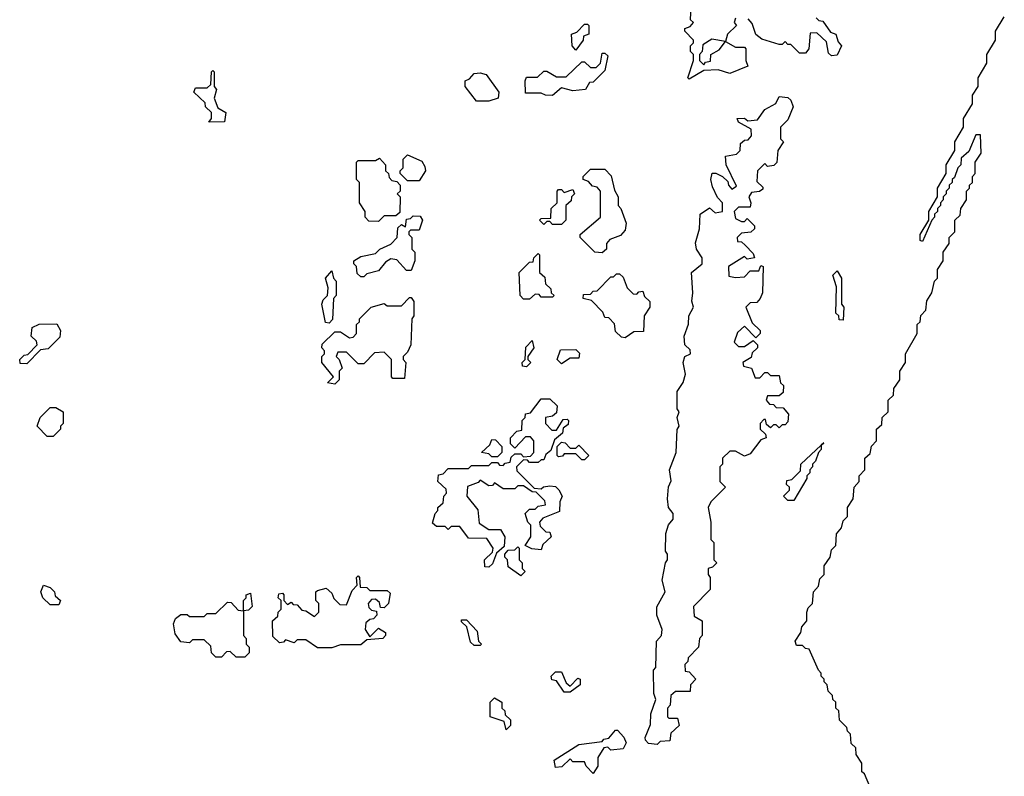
# Model space of a CAD drawing. Extents: x 2708302 to 2968450, y 494490 to 722710.
# Tile 83 of 256: x 2796150 to 2799540, y 649570 to 652175. Entities that reach past the tile are written whole.
import ezdxf

# ---------------------------------------------------------------- set-up
doc = ezdxf.new("R2010")
doc.units = 0

msp = doc.modelspace()

# ---------------------------------------------------------------- linework, layer by layer
at = {"layer": '0CON20XD'}
for points in [[(2798615, 652180), (2798610, 652165), (2798617.5, 652155), (2798587.5, 652125), (2798580, 652100), (2798615, 652080), (2798645, 652080), (2798650, 652075), (2798650, 652035), (2798657.5, 652015), (2798595, 651990), (2798555, 652002.5), (2798505, 652000), (2798455, 651970), (2798450, 651975), (2798470, 652035), (2798470, 652055), (2798460, 652065), (2798460, 652085), (2798470, 652095), (2798470, 652105), (2798440, 652135), (2798440, 652145), (2798458.3, 652151.7), (2798470, 652165), (2798460, 652175), (2798461.7, 652221.7)], [(2798891.7, 652181.7), (2798901.7, 652171.7), (2798915, 652170), (2798941.7, 652131.7), (2798960, 652125), (2798968.3, 652098.3), (2798980, 652085), (2798965, 652053.3), (2798945, 652050), (2798935, 652060), (2798928.3, 652098.3), (2798895, 652130), (2798871.7, 652128.3), (2798867.5, 652075), (2798855, 652060), (2798835, 652060), (2798805, 652090), (2798795, 652090), (2798785, 652100), (2798775, 652090), (2798765, 652090), (2798705, 652107.5), (2798684.2, 652124.2), (2798671.7, 652161.7), (2798658.3, 652178.3)], [(2799368.3, 651631.7), (2799360, 651625), (2799360, 651615), (2799350, 651605), (2799350, 651595), (2799340, 651585), (2799340, 651575), (2799330, 651565), (2799330, 651555), (2799320, 651545), (2799320, 651535), (2799310, 651525), (2799310, 651515), (2799300, 651505), (2799300, 651495), (2799290, 651485), (2799258.3, 651411.7), (2799250, 651415), (2799250, 651435), (2799280, 651485), (2799280, 651515), (2799310, 651565), (2799310, 651595), (2799340, 651645), (2799340, 651675), (2799370, 651725), (2799370, 651755), (2799400, 651805), (2799400, 651835), (2799430, 651885), (2799430, 651915), (2799450, 651945), (2799450, 651975), (2799480, 652025), (2799480, 652055), (2799510, 652105), (2799510, 652135), (2799540, 652185)], [(2798065, 652070), (2798052.5, 652085), (2798050, 652125), (2798068.3, 652131.7), (2798095, 652160), (2798105, 652160), (2798110, 652155), (2798110, 652125), (2798091.7, 652118.3), (2798090, 652105), (2798065, 652070)], [(2798505, 652020), (2798511.7, 652028.3), (2798528.3, 652031.7), (2798530, 652055), (2798558.3, 652071.7), (2798580, 652100), (2798532.5, 652107.5), (2798501.7, 652088.3), (2798500, 652065), (2798490, 652055), (2798490, 652035), (2798505, 652020)], [(2797985, 651914), (2797960, 651915), (2797945, 651922.5), (2797891.7, 651921.7), (2797890, 651965), (2797895, 651977.5), (2797932.5, 651977.5), (2797955, 651997.5), (2797965, 651997.5), (2797998.3, 651978.3), (2798031.7, 651978.3), (2798085, 652030), (2798095, 652030), (2798115, 652010), (2798135, 652010), (2798150, 652025), (2798155, 652060), (2798165, 652060), (2798175, 652050), (2798165, 652000), (2798125, 651960), (2798111.7, 651958.3), (2798097.5, 651935), (2798055, 651930), (2798015, 651940), (2797985, 651914)], [(2796801.7, 651821.7), (2796810, 651835), (2796810, 651855), (2796790, 651875), (2796788.3, 651888.3), (2796750, 651925), (2796755, 651940), (2796795, 651940), (2796808.3, 651951.7), (2796810, 651995), (2796815, 652000), (2796820, 651995), (2796820, 651945), (2796827.5, 651935), (2796820, 651905), (2796831.7, 651871.7), (2796860, 651855), (2796855, 651823.8), (2796801.7, 651821.7)], [(2797765, 651894.5), (2797722.5, 651895), (2797683.3, 651945), (2797683.3, 651965), (2797698.3, 651971.7), (2797715, 651990), (2797735, 651992.5), (2797756.2, 651986.2), (2797800, 651925), (2797797.5, 651905), (2797765, 651894.5)], [(2798345, 649680), (2798315, 649682.5), (2798304.1, 649694.1), (2798303.9, 649703.9), (2798321.7, 649748.3), (2798322.5, 649785), (2798340, 649835), (2798333.3, 649855), (2798332.5, 649935), (2798340, 649945), (2798342.5, 650035), (2798360, 650055), (2798362.5, 650075), (2798343.3, 650125), (2798343.6, 650153.6), (2798372.5, 650205), (2798362.5, 650245), (2798373.3, 650305), (2798380, 650315), (2798380, 650335), (2798373.8, 650345), (2798374.2, 650405.8), (2798383.9, 650436.1), (2798400, 650455), (2798400, 650475), (2798383.8, 650495), (2798380, 650525), (2798383.6, 650566.4), (2798393, 650587), (2798386.7, 650625), (2798410, 650685), (2798413.6, 650763.6), (2798420, 650775), (2798414, 650805), (2798420, 650825), (2798414, 650835), (2798413.3, 650895), (2798434.2, 650925.8), (2798442.5, 650955), (2798433.8, 650995), (2798440, 651015), (2798460, 651025), (2798458.3, 651038.3), (2798440, 651055), (2798437.5, 651085), (2798453, 651127), (2798453.3, 651155), (2798470, 651185), (2798463.6, 651206.4), (2798467.5, 651235), (2798462.5, 651305), (2798500, 651335), (2798500, 651355), (2798480, 651385), (2798476.4, 651406.4), (2798490, 651455), (2798493.3, 651505), (2798525, 651527.5), (2798545, 651510), (2798570, 651515), (2798570, 651545), (2798553, 651563), (2798535, 651600), (2798530, 651625), (2798533.9, 651646.1), (2798547, 651647), (2798570, 651635), (2798588.3, 651618.3), (2798590, 651605), (2798601.7, 651591.7), (2798618.3, 651601.7), (2798582.5, 651675), (2798580, 651705), (2798618.3, 651711.7), (2798630, 651725), (2798631.7, 651748.3), (2798645, 651760), (2798658.3, 651761.7), (2798670, 651775), (2798668.3, 651798.3), (2798625, 651822.5), (2798620, 651835), (2798645, 651836), (2798657, 651827), (2798690, 651830), (2798715, 651866.2), (2798753, 651887), (2798765, 651910), (2798795, 651907.5), (2798805, 651897.5), (2798812.5, 651875), (2798795, 651830), (2798770, 651805), (2798770, 651765), (2798780, 651755), (2798760, 651725), (2798757, 651683), (2798747, 651673), (2798725, 651670), (2798715, 651680), (2798690, 651655), (2798688.3, 651618.3), (2798708.3, 651598.3), (2798708.3, 651591.7), (2798697, 651583), (2798670, 651580), (2798660, 651565), (2798667.5, 651545), (2798665, 651530), (2798625, 651530), (2798610, 651515), (2798615, 651490), (2798635, 651480), (2798645, 651480), (2798655, 651490), (2798680, 651465), (2798680, 651455), (2798667, 651443), (2798635, 651440), (2798620, 651425), (2798621.7, 651411.7), (2798635, 651410), (2798648.3, 651398.3), (2798675, 651370), (2798680, 651355), (2798655, 651350), (2798645, 651360), (2798590, 651325), (2798591.7, 651291.7), (2798615, 651287.5), (2798645, 651290), (2798665, 651310), (2798695, 651310), (2798701.7, 651328.3), (2798710, 651325), (2798707.5, 651235), (2798700, 651215), (2798688.3, 651201.7), (2798665, 651200), (2798650, 651185), (2798671.7, 651131.7), (2798700, 651105), (2798700, 651095), (2798685, 651080), (2798645, 651120), (2798621.7, 651098.3), (2798610, 651065), (2798625, 651050), (2798645, 651050), (2798675, 651070), (2798690, 651055), (2798690, 651045), (2798671.7, 651028.3), (2798668.3, 651011.7), (2798640, 650995), (2798641.7, 650981.7), (2798670, 650975), (2798681.7, 650941.7), (2798698.3, 650941.7), (2798715, 650960), (2798725, 650960), (2798735, 650950), (2798765, 650950), (2798770, 650925), (2798780, 650915), (2798778.3, 650891.7), (2798765, 650880), (2798725, 650880), (2798720, 650865), (2798731.7, 650851.7), (2798745, 650850), (2798755, 650840), (2798778.3, 650838.3), (2798797, 650817), (2798795, 650790), (2798785, 650780), (2798775, 650780), (2798765, 650770), (2798755, 650780), (2798745, 650780), (2798735, 650770), (2798721.7, 650781.7), (2798718.3, 650798.3), (2798711.7, 650798.3), (2798700, 650785), (2798700, 650765), (2798718.3, 650748.3), (2798720, 650735), (2798701.7, 650728.3), (2798665, 650680), (2798645, 650672.5), (2798615, 650690), (2798595, 650690), (2798570, 650665), (2798570, 650645), (2798560, 650635), (2798560, 650585), (2798580, 650565), (2798530, 650515), (2798520, 650495), (2798530, 650445), (2798530, 650385), (2798540, 650375), (2798540, 650315), (2798550, 650305), (2798535, 650290), (2798520, 650285), (2798520, 650265), (2798527.5, 650255), (2798527, 650213), (2798470, 650155), (2798471.7, 650121.7), (2798500, 650105), (2798500, 650055), (2798490, 650045), (2798487.5, 650015), (2798451.7, 649978.3), (2798450, 649965), (2798440, 649955), (2798441.7, 649931.7), (2798455, 649930), (2798477.5, 649905), (2798460, 649885), (2798458.3, 649861.7), (2798408.3, 649861.7), (2798391.7, 649848.3), (2798390, 649815), (2798380, 649805), (2798380, 649775), (2798385, 649770), (2798415, 649770), (2798420, 649745), (2798391.7, 649718.3), (2798388.3, 649691.7), (2798355, 649690), (2798345, 649680)], [(2799090, 649505), (2799058.3, 649578.3), (2799050, 649585), (2799050, 649615), (2799030, 649645), (2799028.3, 649668.3), (2799013, 649683), (2799010, 649715), (2799000, 649725), (2798998.3, 649738.3), (2798973, 649763), (2798970, 649795), (2798960, 649805), (2798960, 649825), (2798950, 649835), (2798948.3, 649848.3), (2798933, 649863), (2798930, 649885), (2798920, 649895), (2798920, 649905), (2798910, 649915), (2798910, 649925), (2798900, 649935), (2798868.3, 650008.3), (2798855, 650010), (2798845, 650020), (2798825, 650020), (2798820, 650035), (2798840, 650065), (2798842.5, 650085), (2798860, 650105), (2798860, 650135), (2798865, 650150), (2798880, 650165), (2798882.5, 650205), (2798900, 650225), (2798905, 650250), (2798920, 650265), (2798920, 650295), (2798940, 650325), (2798945, 650350), (2798960, 650365), (2798962.5, 650405), (2798980, 650425), (2798985, 650450), (2799000, 650465), (2799000, 650495), (2799020, 650525), (2799022.5, 650565), (2799040, 650585), (2799040, 650605), (2799060, 650625), (2799060, 650665), (2799078.3, 650681.7), (2799083.3, 650706.7), (2799100, 650725), (2799100, 650765), (2799118.3, 650781.7), (2799120, 650805), (2799140, 650825), (2799140, 650865), (2799158.3, 650881.7), (2799160, 650905), (2799180, 650935), (2799180, 650965), (2799200, 650995), (2799200, 651025), (2799240, 651095), (2799240, 651125), (2799250, 651135), (2799253, 651157), (2799270, 651175), (2799273, 651207), (2799290, 651235), (2799300, 651275), (2799310, 651285), (2799310, 651315), (2799330, 651345), (2799330, 651375), (2799350, 651405), (2799350, 651425), (2799370, 651445), (2799370, 651485), (2799388.3, 651501.7), (2799390, 651525), (2799410, 651555), (2799410, 651585), (2799420, 651595), (2799420, 651605), (2799430, 651615), (2799430, 651635), (2799440, 651645), (2799440, 651685), (2799460, 651715), (2799458.3, 651778.3), (2799441.7, 651778.3), (2799418.3, 651721.7), (2799391.7, 651698.3), (2799390, 651675), (2799380, 651665), (2799368.3, 651631.7)], [(2797385, 651480), (2797351.7, 651481.7), (2797340, 651495), (2797340, 651515), (2797320, 651545), (2797320, 651615), (2797310, 651625), (2797310, 651685), (2797315, 651690), (2797375, 651690), (2797388.3, 651698.3), (2797410, 651675), (2797410, 651655), (2797420, 651645), (2797421.7, 651631.7), (2797431.7, 651621.7), (2797448.3, 651618.3), (2797460, 651605), (2797460, 651585), (2797450, 651575), (2797460, 651565), (2797458.3, 651511.7), (2797445, 651500), (2797405, 651500), (2797385, 651480)], [(2797525, 651620), (2797485, 651620), (2797460, 651645), (2797460, 651655), (2797470, 651665), (2797470, 651695), (2797485, 651710), (2797535, 651687.5), (2797545, 651670), (2797547.5, 651655), (2797525, 651620)], [(2798155, 651372.5), (2798130, 651375), (2798080, 651425), (2798080, 651435), (2798150, 651495), (2798150, 651585), (2798138.3, 651598.3), (2798121.7, 651601.7), (2798108.3, 651618.3), (2798090, 651625), (2798090, 651635), (2798115, 651660), (2798165, 651660), (2798187, 651637), (2798198.3, 651588.3), (2798210, 651565), (2798210, 651535), (2798220, 651525), (2798237.5, 651475), (2798235, 651450), (2798218.3, 651431.7), (2798181.7, 651418.3), (2798170, 651405), (2798170, 651385), (2798155, 651372.5)], [(2798015, 651470), (2797985, 651470), (2797975, 651480), (2797965, 651480), (2797955, 651470), (2797940, 651485), (2797945, 651490), (2797978.3, 651491.7), (2797980, 651525), (2798000, 651545), (2798000, 651585), (2798005, 651590), (2798015, 651590), (2798025, 651580), (2798055, 651590), (2798060, 651575), (2798050, 651565), (2798048.3, 651551.7), (2798030, 651535), (2798030, 651485), (2798015, 651470)], [(2797335, 651290), (2797325, 651290), (2797311.7, 651301.7), (2797310, 651325), (2797300, 651335), (2797300, 651345), (2797325, 651360), (2797375, 651370), (2797390, 651385), (2797428.3, 651401.7), (2797450, 651425), (2797451.7, 651458.3), (2797465, 651470), (2797478.3, 651461.7), (2797481.7, 651488.3), (2797495, 651490), (2797505, 651500), (2797528.3, 651498.3), (2797536.7, 651485), (2797525, 651450), (2797495, 651450), (2797490, 651445), (2797490, 651435), (2797500, 651425), (2797500, 651385), (2797510, 651375), (2797510, 651345), (2797498.3, 651311.7), (2797481.7, 651311.7), (2797448.3, 651348.3), (2797428.3, 651351.7), (2797410, 651340), (2797385, 651310), (2797345, 651300), (2797335, 651290)], [(2797905, 651212.5), (2797885, 651212.5), (2797873.3, 651225), (2797870, 651305), (2797905, 651340), (2797918.3, 651341.7), (2797920, 651355), (2797935, 651370), (2797940, 651365), (2797940, 651305), (2797958.3, 651288.3), (2797960, 651265), (2797978.3, 651248.3), (2797980, 651235), (2797990, 651225), (2797985, 651220), (2797945, 651220), (2797938.3, 651228.3), (2797925, 651230), (2797905, 651212.5)], [(2797215, 651130), (2797203, 651133), (2797190, 651195), (2797195, 651210), (2797210, 651225), (2797211.7, 651251.7), (2797202.5, 651285), (2797225, 651310), (2797230, 651285), (2797240, 651275), (2797240, 651225), (2797230, 651215), (2797227, 651143), (2797215, 651130)], [(2798235, 651080), (2798221.7, 651081.7), (2798201.7, 651101.7), (2798198.3, 651128.3), (2798178.3, 651148.3), (2798165, 651150), (2798158.3, 651168.3), (2798118.3, 651208.3), (2798090, 651215), (2798091.7, 651228.3), (2798115, 651230), (2798125, 651240), (2798138.3, 651241.7), (2798185, 651290), (2798195, 651290), (2798205, 651300), (2798215, 651300), (2798228.3, 651288.3), (2798241.7, 651251.7), (2798261.7, 651231.7), (2798275, 651230), (2798281.7, 651238.3), (2798295, 651240), (2798301.7, 651221.7), (2798320, 651205), (2798320, 651185), (2798300, 651155), (2798298.3, 651101.7), (2798265, 651100), (2798235, 651080)], [(2798985, 651140), (2798971.7, 651141.7), (2798970, 651155), (2798960, 651165), (2798962.5, 651255), (2798950, 651295), (2798965, 651310), (2798980, 651285), (2798980, 651195), (2798987.5, 651185), (2798985, 651140)], [(2797235, 650920), (2797210, 650925), (2797230, 650945), (2797190, 650995), (2797190, 651015), (2797200, 651025), (2797200, 651035), (2797190, 651045), (2797191.7, 651058.3), (2797235, 651100), (2797255, 651100), (2797285, 651080), (2797298.3, 651081.7), (2797310, 651095), (2797310, 651125), (2797320, 651135), (2797320, 651145), (2797360, 651185), (2797405, 651197.5), (2797415, 651190), (2797465, 651190), (2797491.7, 651218.3), (2797498.3, 651218.3), (2797507.5, 651205), (2797507.5, 651155), (2797500, 651145), (2797496.7, 651055), (2797485, 651030), (2797470, 651015), (2797470, 651005), (2797480, 650995), (2797475, 650940), (2797435, 650940), (2797430, 650945), (2797430, 651005), (2797405, 651030), (2797371.7, 651028.3), (2797335, 650990), (2797315, 650990), (2797275, 651030), (2797245, 651030), (2797240, 651015), (2797250, 651005), (2797260, 650975), (2797250, 650965), (2797250, 650935), (2797235, 650920)], [(2796175, 650990), (2796151.7, 650991.7), (2796150, 651005), (2796165, 651020), (2796178.3, 651021.7), (2796210, 651055), (2796208.3, 651068.3), (2796190, 651085), (2796192.5, 651115), (2796217, 651127), (2796278.3, 651128.3), (2796290, 651105), (2796288.3, 651081.7), (2796248.3, 651041.7), (2796221.7, 651038.3), (2796175, 650990)], [(2797895, 650980), (2797881.7, 650981.7), (2797880, 650995), (2797890, 651005), (2797893, 651047), (2797915, 651070), (2797920, 651045), (2797900, 651015), (2797900, 651005), (2797910, 650995), (2797895, 650980)], [(2798015, 650990), (2798000, 651005), (2798011.7, 651038.3), (2798065, 651040), (2798077, 651027), (2798075, 651010), (2798045, 651010), (2798015, 650990)], [(2797765, 650290), (2797751.7, 650291.7), (2797750, 650315), (2797778.3, 650341.7), (2797780, 650355), (2797758.3, 650388.3), (2797695, 650390), (2797665, 650430), (2797635, 650430), (2797625, 650420), (2797615, 650430), (2797585, 650430), (2797571.7, 650441.7), (2797580, 650475), (2797590, 650485), (2797590, 650495), (2797608.3, 650511.7), (2797610, 650535), (2797620, 650545), (2797618.3, 650558.3), (2797590, 650585), (2797591.7, 650608.3), (2797608.3, 650611.7), (2797625, 650630), (2797695, 650630), (2797705, 650640), (2797765, 650640), (2797775, 650650), (2797795, 650650), (2797801.7, 650641.7), (2797815, 650640), (2797821.7, 650648.3), (2797838.3, 650651.7), (2797841.7, 650668.3), (2797855, 650680), (2797875, 650680), (2797885, 650670), (2797908.3, 650671.7), (2797920, 650685), (2797920, 650725), (2797908.3, 650738.3), (2797891.7, 650738.3), (2797855, 650700), (2797840, 650715), (2797840, 650735), (2797861.7, 650758.3), (2797878.3, 650761.7), (2797880, 650795), (2797890, 650805), (2797891.7, 650818.3), (2797908.3, 650821.7), (2797945, 650870), (2797975, 650870), (2798000, 650845), (2797998.3, 650821.7), (2797985, 650810), (2797960, 650805), (2797960, 650785), (2797981.7, 650761.7), (2797998.3, 650761.7), (2798021.7, 650798.3), (2798035, 650800), (2798040, 650795), (2798038.3, 650781.7), (2798021.7, 650768.3), (2798018.3, 650751.7), (2797991.7, 650728.3), (2797978.3, 650691.7), (2797961.7, 650678.3), (2797955, 650660), (2797945, 650660), (2797935, 650650), (2797905, 650650), (2797898.3, 650658.3), (2797885, 650660), (2797860, 650635), (2797861.7, 650621.7), (2797921.7, 650561.7), (2797945, 650560), (2797953, 650567), (2797975, 650570), (2797995, 650567.5), (2798006.7, 650556.7), (2798017.5, 650535), (2798010, 650515), (2798008.3, 650481.7), (2797951.7, 650458.3), (2797940, 650445), (2797941.7, 650431.7), (2797961.7, 650411.7), (2797975, 650410), (2797980, 650395), (2797951.7, 650368.3), (2797945, 650350), (2797913, 650353), (2797890, 650365), (2797910, 650395), (2797910, 650435), (2797900, 650445), (2797890, 650475), (2797905, 650490), (2797925, 650490), (2797935, 650500), (2797960, 650505), (2797958.3, 650518.3), (2797928.3, 650548.3), (2797915, 650550), (2797885, 650570), (2797865, 650570), (2797855, 650560), (2797815, 650560), (2797785, 650580), (2797778.3, 650571.7), (2797765, 650570), (2797735, 650590), (2797728.3, 650581.7), (2797691.7, 650568.3), (2797690, 650535), (2797727, 650487), (2797731.7, 650441.7), (2797765, 650420), (2797805, 650420), (2797820, 650395), (2797818.3, 650361.7), (2797791.7, 650338.3), (2797778.3, 650301.7), (2797765, 650290)], [(2796265, 650740), (2796245, 650740), (2796210, 650775), (2796220, 650805), (2796255, 650840), (2796275, 650840), (2796300, 650825), (2796300, 650785), (2796290, 650775), (2796290, 650765), (2796265, 650740)], [(2797795, 650670), (2797775, 650670), (2797765, 650680), (2797740, 650685), (2797768.3, 650711.7), (2797775, 650730), (2797788.3, 650728.3), (2797810, 650705), (2797810, 650685), (2797795, 650670)], [(2798095, 650660), (2798085, 650660), (2798065, 650680), (2798025, 650680), (2798018.3, 650671.7), (2798005, 650670), (2798000, 650675), (2798000, 650705), (2798015, 650720), (2798028.3, 650718.3), (2798045, 650700), (2798065, 650700), (2798075, 650710), (2798110, 650675), (2798095, 650660)], [(2798815, 650520), (2798795, 650520), (2798780, 650535), (2798800, 650555), (2798800, 650565), (2798790, 650575), (2798791.7, 650588.3), (2798808.3, 650591.7), (2798838.3, 650621.7), (2798840, 650645), (2798909.7, 650710.3), (2798918.3, 650718.3), (2798909.7, 650710.3), (2798910, 650695), (2798900, 650685), (2798890, 650655), (2798880, 650645), (2798880, 650635), (2798870, 650625), (2798870, 650615), (2798860, 650605), (2798860, 650595), (2798815, 650520)], [(2797875, 650260), (2797831.7, 650291.7), (2797830, 650315), (2797820, 650325), (2797820, 650335), (2797831.7, 650348.3), (2797855, 650350), (2797865, 650360), (2797870, 650355), (2797870, 650315), (2797880, 650305), (2797880, 650285), (2797890, 650275), (2797875, 650260)], [(2797225, 650012.5), (2797175, 650012.5), (2797135, 650040), (2797105, 650040), (2797095, 650030), (2797065, 650040), (2797058.3, 650031.7), (2797045, 650030), (2797021.7, 650051.7), (2797020, 650105), (2797038.3, 650121.7), (2797040, 650135), (2797050, 650145), (2797050, 650175), (2797040, 650185), (2797041.7, 650198.3), (2797055, 650200), (2797060, 650195), (2797060, 650175), (2797071.7, 650161.7), (2797085, 650170), (2797091.7, 650161.7), (2797105, 650160), (2797121.7, 650141.7), (2797135, 650140), (2797165, 650120), (2797180, 650135), (2797180, 650165), (2797170, 650175), (2797170, 650205), (2797175, 650210), (2797205, 650217.5), (2797225, 650200), (2797231.7, 650181.7), (2797251.7, 650161.7), (2797275, 650160), (2797295, 650210), (2797311.7, 650228.3), (2797310, 650255), (2797315, 650260), (2797320, 650255), (2797321.7, 650221.7), (2797345, 650220), (2797355, 650210), (2797415, 650210), (2797425, 650200), (2797420, 650165), (2797405, 650150), (2797391.7, 650151.7), (2797388.3, 650168.3), (2797375, 650180), (2797361.7, 650178.3), (2797350, 650165), (2797351.7, 650151.7), (2797361.7, 650141.7), (2797378.3, 650138.3), (2797380, 650125), (2797368.3, 650111.7), (2797355, 650110), (2797341.7, 650098.3), (2797340, 650075), (2797355, 650050), (2797385, 650080), (2797410, 650065), (2797410, 650055), (2797400, 650045), (2797345, 650040), (2797325, 650022.5), (2797255, 650022.5), (2797225, 650012.5)], [(2796285, 650160), (2796255, 650160), (2796230, 650185), (2796222.5, 650205), (2796231.7, 650228.3), (2796255, 650220), (2796270, 650205), (2796271.7, 650191.7), (2796290, 650175), (2796285, 650160)], [(2796925, 649980), (2796895, 649980), (2796875, 650000), (2796861.7, 649998.3), (2796845, 649980), (2796825, 649980), (2796810, 649995), (2796808.3, 650018.3), (2796785, 650040), (2796745, 650040), (2796735, 650030), (2796705, 650032.5), (2796685, 650060), (2796680, 650095), (2796686.7, 650113.3), (2796705, 650127.5), (2796727, 650127), (2796735, 650120), (2796785, 650120), (2796795, 650130), (2796825, 650130), (2796865, 650170), (2796878.3, 650168.3), (2796901.7, 650141.7), (2796920, 650140), (2796920, 650175), (2796930, 650185), (2796930, 650195), (2796945, 650200), (2796950, 650155), (2796938.3, 650141.7), (2796920, 650140), (2796920, 650055), (2796930, 650045), (2796930, 650025), (2796940, 650015), (2796940, 649995), (2796925, 649980)], [(2797735, 650020), (2797715, 650020), (2797701.7, 650031.7), (2797690, 650085), (2797671.7, 650101.7), (2797671.7, 650108.3), (2797688.3, 650108.3), (2797725, 650070), (2797730, 650035), (2797740, 650025), (2797735, 650020)], [(2798045, 649860), (2798025, 649860), (2797998.3, 649898.3), (2797981.7, 649901.7), (2797980, 649915), (2797995, 649930), (2798015, 649930), (2798031.7, 649891.7), (2798045, 649880), (2798071.7, 649908.3), (2798080, 649905), (2798080, 649885), (2798045, 649860)], [(2797825, 649730), (2797818.3, 649758.3), (2797770, 649775), (2797770, 649825), (2797785, 649840), (2797810, 649825), (2797810, 649805), (2797820, 649795), (2797821.7, 649781.7), (2797840, 649765), (2797840, 649745), (2797825, 649730)], [(2798125, 649580), (2798100, 649605), (2798095, 649620), (2798055, 649620), (2798045, 649630), (2798017, 649603), (2797995, 649600), (2797990, 649625), (2798075, 649680), (2798155, 649690), (2798161.7, 649698.3), (2798178.3, 649701.7), (2798201.7, 649728.3), (2798208.3, 649728.3), (2798230, 649705), (2798237.5, 649685), (2798227.5, 649665), (2798185, 649660), (2798175, 649670), (2798161.7, 649668.3), (2798140, 649635), (2798140, 649605), (2798125, 649580)]]:
    msp.add_lwpolyline(points, dxfattribs=at)

doc.saveas('drawing.dxf')
